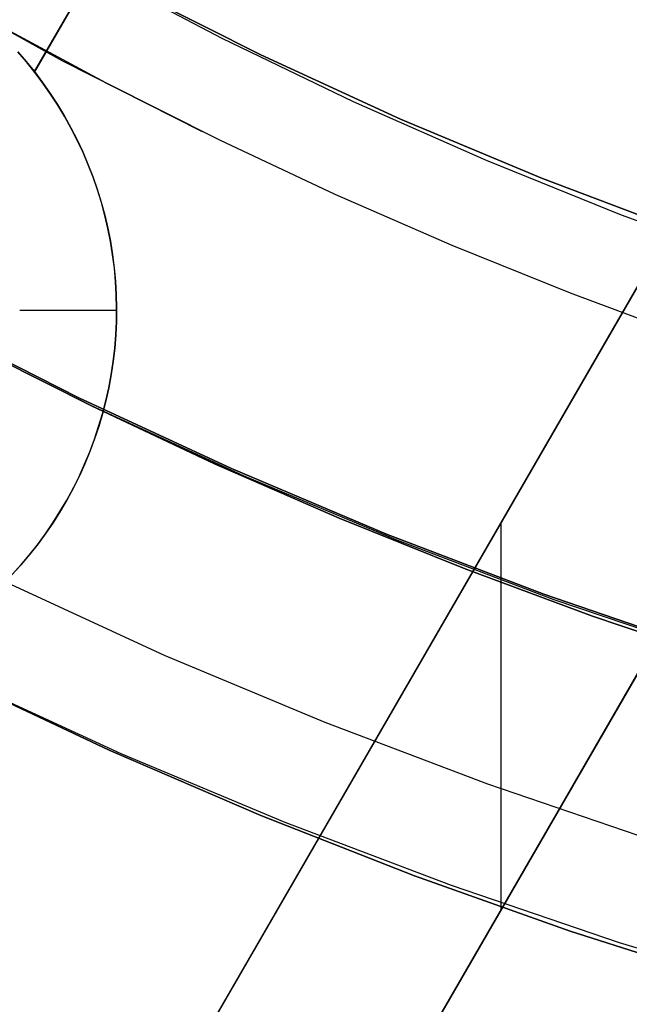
# Model space of a CAD drawing. Header units: millimetres. Extents: x -267 to 897, y -4167 to -3150.
# Tile 35 of 177: x 291.22 to 297.51, y -3568.14 to -3557.97. Entities that reach past the tile are written whole.
import ezdxf

# ---------------------------------------------------------------- set-up
doc = ezdxf.new("R2010")
doc.units = ezdxf.units.MM
doc.layers.add('1', color=7, linetype='Continuous')
doc.layers.add('BLANCO METALICO', color=7, linetype='Continuous', true_color=0xededed)

msp = doc.modelspace()

# ---------------------------------------------------------------- linework, layer by layer
at = {"layer": '1', "color": 250, "true_color": 0x111111}
for p, q in [((293.312, -3558.166, 115.668), (291.98, -3557.469, 115.668)), ((293.312, -3558.166, 115.668), (291.98, -3557.469, 115.668)), ((291.668, -3558.401, 109.131), (290.254, -3557.62, 109.131)), ((292.293, -3557.622, 109.131), (293.711, -3558.336, 109.131)), ((293.711, -3558.336, 112.4), (292.293, -3557.622, 112.4)), ((292.293, -3557.622, 109.131), (293.711, -3558.336, 109.131)), ((292.109, -3558.626, 109.131), (290.95, -3558.001, 109.131)), ((292.109, -3558.626, 109.131), (290.95, -3558.001, 109.131)), ((294.666, -3558.82, 115.668), (293.312, -3558.166, 115.668)), ((294.666, -3558.82, 115.668), (293.312, -3558.166, 115.668)), ((293.108, -3559.133, 109.131), (291.668, -3558.401, 109.131)), ((293.711, -3558.336, 109.131), (295.153, -3559, 109.131)), ((295.153, -3559, 112.4), (293.711, -3558.336, 112.4)), ((293.711, -3558.336, 109.131), (295.153, -3559, 109.131)), ((293.286, -3559.219, 109.131), (292.109, -3558.626, 109.131)), ((293.286, -3559.219, 109.131), (292.109, -3558.626, 109.131)), ((296.04, -3559.429, 115.668), (294.666, -3558.82, 115.668)), ((296.04, -3559.429, 115.668), (294.666, -3558.82, 115.668)), ((295.153, -3559, 109.131), (296.617, -3559.613, 109.131)), ((296.617, -3559.613, 112.4), (295.153, -3559, 112.4)), ((295.153, -3559, 109.131), (296.617, -3559.613, 109.131)), ((294.478, -3559.779, 109.131), (293.286, -3559.219, 109.131)), ((294.478, -3559.779, 109.131), (293.286, -3559.219, 109.131)), ((297.433, -3559.993, 115.668), (296.04, -3559.429, 115.668)), ((297.433, -3559.993, 115.668), (296.04, -3559.429, 115.668)), ((296.617, -3559.613, 109.131), (298.101, -3560.176, 109.131)), ((298.101, -3560.176, 112.4), (296.617, -3559.613, 112.4)), ((296.617, -3559.613, 109.131), (298.101, -3560.176, 109.131)), ((295.684, -3560.306, 109.131), (294.478, -3559.779, 109.131)), ((295.684, -3560.306, 109.131), (294.478, -3559.779, 109.131)), ((298.845, -3560.51, 115.668), (297.433, -3559.993, 115.668)), ((298.845, -3560.51, 115.668), (297.433, -3559.993, 115.668)), ((296.905, -3560.799, 109.131), (295.684, -3560.306, 109.131)), ((296.905, -3560.799, 109.131), (295.684, -3560.306, 109.131)), ((298.139, -3561.257, 109.131), (296.905, -3560.799, 109.131)), ((298.139, -3561.257, 109.131), (296.905, -3560.799, 109.131)), ((291.964, -3561.963, 95.162), (290.422, -3561.187, 95.162)), ((291.964, -3561.963, 106.085), (290.711, -3561.332, 106.085)), ((290.711, -3561.332, 84.238), (291.964, -3561.963, 84.238)), ((291.964, -3561.963, 106.085), (290.711, -3561.332, 106.085)), ((290.711, -3561.332, 84.238), (291.964, -3561.963, 84.238)), ((293.233, -3562.56, 106.085), (291.964, -3561.963, 106.085)), ((291.964, -3561.963, 84.238), (293.233, -3562.56, 84.238)), ((293.233, -3562.56, 106.085), (291.964, -3561.963, 106.085)), ((293.532, -3562.685, 95.162), (291.964, -3561.963, 95.162)), ((291.964, -3561.963, 84.238), (293.233, -3562.56, 84.238)), ((294.518, -3563.121, 106.085), (293.233, -3562.56, 106.085)), ((293.233, -3562.56, 84.238), (294.518, -3563.121, 84.238)), ((294.518, -3563.121, 106.085), (293.233, -3562.56, 106.085)), ((293.233, -3562.56, 84.238), (294.518, -3563.121, 84.238)), ((295.124, -3563.353, 95.162), (293.532, -3562.685, 95.162)), ((295.818, -3563.646, 106.085), (294.518, -3563.121, 106.085)), ((294.518, -3563.121, 84.238), (295.818, -3563.646, 84.238)), ((295.818, -3563.646, 106.085), (294.518, -3563.121, 106.085)), ((294.518, -3563.121, 84.238), (295.818, -3563.646, 84.238)), ((296.739, -3563.965, 95.162), (295.124, -3563.353, 95.162)), ((297.133, -3564.134, 106.085), (295.818, -3563.646, 106.085)), ((295.818, -3563.646, 84.238), (297.133, -3564.134, 84.238)), ((297.133, -3564.134, 106.085), (295.818, -3563.646, 106.085)), ((295.818, -3563.646, 84.238), (297.133, -3564.134, 84.238)), ((298.373, -3564.521, 95.162), (296.739, -3563.965, 95.162)), ((298.46, -3564.585, 106.085), (297.133, -3564.134, 106.085)), ((297.133, -3564.134, 84.238), (298.46, -3564.585, 84.238)), ((298.46, -3564.585, 106.085), (297.133, -3564.134, 106.085)), ((297.133, -3564.134, 84.238), (298.46, -3564.585, 84.238)), ((292.144, -3565.518, 81.1), (290.602, -3564.79, 81.1)), ((292.269, -3565.558, 81.1), (290.602, -3564.79, 81.1)), ((290.602, -3564.79, 81.1), (292.144, -3565.518, 81.1)), ((293.709, -3566.195, 81.1), (292.144, -3565.518, 81.1)), ((292.144, -3565.518, 81.1), (293.709, -3566.195, 81.1)), ((293.961, -3566.267, 81.1), (292.269, -3565.558, 81.1)), ((295.296, -3566.818, 81.1), (293.709, -3566.195, 81.1)), ((293.709, -3566.195, 81.1), (295.296, -3566.818, 81.1)), ((295.677, -3566.918, 81.1), (293.961, -3566.267, 81.1)), ((296.903, -3567.388, 81.1), (295.296, -3566.818, 81.1)), ((295.296, -3566.818, 81.1), (296.903, -3567.388, 81.1)), ((297.414, -3567.509, 81.1), (295.677, -3566.918, 81.1)), ((298.528, -3567.905, 81.1), (296.903, -3567.388, 81.1)), ((296.903, -3567.388, 81.1), (298.528, -3567.905, 81.1)), ((299.17, -3568.04, 81.1), (297.414, -3567.509, 81.1))]:
    msp.add_line(p, q, dxfattribs=at)
at = {"layer": '1', "color": 29, "true_color": 0x4d342b}
for p, q in [((290.282, -3561.093, 90.562), (291.831, -3561.879, 90.562)), ((290.282, -3561.093, 90.562), (291.831, -3561.879, 90.562)), ((291.831, -3561.879, 96.062), (290.282, -3561.093, 96.062)), ((291.831, -3561.879, 93.312), (290.282, -3561.093, 93.312)), ((290.282, -3561.093, 96.062), (291.831, -3561.879, 96.062)), ((290.282, -3561.093, 54.462), (291.831, -3561.879, 54.462)), ((290.282, -3561.093, 54.462), (291.831, -3561.879, 54.462)), ((291.831, -3561.879, 62.462), (290.282, -3561.093, 62.462)), ((291.831, -3561.879, 58.462), (290.282, -3561.093, 58.462)), ((290.282, -3561.093, 62.462), (291.831, -3561.879, 62.462)), ((291.831, -3561.879, 90.562), (293.407, -3562.61, 90.562)), ((291.831, -3561.879, 90.562), (293.407, -3562.61, 90.562)), ((293.407, -3562.61, 96.062), (291.831, -3561.879, 96.062)), ((293.407, -3562.61, 93.312), (291.831, -3561.879, 93.312)), ((291.831, -3561.879, 96.062), (293.407, -3562.61, 96.062)), ((291.831, -3561.879, 54.462), (293.407, -3562.61, 54.462)), ((291.831, -3561.879, 54.462), (293.407, -3562.61, 54.462)), ((293.407, -3562.61, 62.462), (291.831, -3561.879, 62.462)), ((293.407, -3562.61, 58.462), (291.831, -3561.879, 58.462)), ((291.831, -3561.879, 62.462), (293.407, -3562.61, 62.462)), ((293.407, -3562.61, 90.562), (295.008, -3563.286, 90.562)), ((293.407, -3562.61, 90.562), (295.008, -3563.286, 90.562)), ((295.008, -3563.286, 96.062), (293.407, -3562.61, 96.062)), ((295.008, -3563.286, 93.312), (293.407, -3562.61, 93.312)), ((293.407, -3562.61, 96.062), (295.008, -3563.286, 96.062)), ((293.407, -3562.61, 54.462), (295.008, -3563.286, 54.462)), ((293.407, -3562.61, 54.462), (295.008, -3563.286, 54.462)), ((295.008, -3563.286, 62.462), (293.407, -3562.61, 62.462)), ((295.008, -3563.286, 58.462), (293.407, -3562.61, 58.462)), ((293.407, -3562.61, 62.462), (295.008, -3563.286, 62.462)), ((295.008, -3563.286, 90.562), (296.631, -3563.907, 90.562)), ((295.008, -3563.286, 90.562), (296.631, -3563.907, 90.562)), ((296.631, -3563.907, 96.062), (295.008, -3563.286, 96.062)), ((296.631, -3563.907, 93.312), (295.008, -3563.286, 93.312)), ((295.008, -3563.286, 96.062), (296.631, -3563.907, 96.062)), ((295.008, -3563.286, 54.462), (296.631, -3563.907, 54.462)), ((295.008, -3563.286, 54.462), (296.631, -3563.907, 54.462)), ((296.631, -3563.907, 62.462), (295.008, -3563.286, 62.462)), ((296.631, -3563.907, 58.462), (295.008, -3563.286, 58.462)), ((295.008, -3563.286, 62.462), (296.631, -3563.907, 62.462)), ((296.631, -3563.907, 90.562), (298.275, -3564.47, 90.562)), ((296.631, -3563.907, 90.562), (298.275, -3564.47, 90.562)), ((298.275, -3564.47, 96.062), (296.631, -3563.907, 96.062)), ((298.275, -3564.47, 93.312), (296.631, -3563.907, 93.312)), ((296.631, -3563.907, 96.062), (298.275, -3564.47, 96.062)), ((296.631, -3563.907, 54.462), (298.275, -3564.47, 54.462)), ((296.631, -3563.907, 54.462), (298.275, -3564.47, 54.462)), ((298.275, -3564.47, 62.462), (296.631, -3563.907, 62.462)), ((298.275, -3564.47, 58.462), (296.631, -3563.907, 58.462)), ((296.631, -3563.907, 62.462), (298.275, -3564.47, 62.462))]:
    msp.add_line(p, q, dxfattribs=at)
at = {"layer": '1', "color": 7, "true_color": 0xffffff}
for p, q in [((292.717, -3564.54, 2.46), (291.085, -3563.788, 2.46)), ((294.374, -3565.234, 2.46), (292.717, -3564.54, 2.46)), ((296.053, -3565.871, 2.46), (294.374, -3565.234, 2.46)), ((297.754, -3566.45, 2.46), (296.053, -3565.871, 2.46))]:
    msp.add_line(p, q, dxfattribs=at)
at = {"layer": 'BLANCO METALICO'}
for p, q in [((291.373, -3558.51, 261.472), (298.979, -3545.334, 262.532)), ((298.98, -3545.335, 259.532), (291.373, -3558.511, 259.532)), ((291.374, -3558.51, 261.032), (298.98, -3545.335, 261.032)), ((285.168, -3582.258, 262.032), (302.126, -3552.887, 262.032)), ((302.126, -3552.887, 259.532), (285.168, -3582.258, 259.532)), ((285.168, -3582.258, 260.782), (302.126, -3552.887, 260.782)), ((281.324, -3592.917, 256.532), (303.858, -3553.887, 256.532)), ((281.324, -3592.917, 258.032), (303.858, -3553.887, 258.032)), ((303.858, -3553.887, 262.032), (286.901, -3583.258, 262.032)), ((286.901, -3583.258, 259.532), (303.858, -3553.887, 259.532)), ((303.858, -3553.887, 260.782), (286.901, -3583.258, 260.782)), ((291.201, -3558.305, 261.479), (291.289, -3558.406, 261.475)), ((291.292, -3558.41, 262.032), (291.202, -3558.305, 262.032)), ((291.289, -3558.406, 261.475), (291.373, -3558.51, 261.472)), ((291.378, -3558.517, 262.032), (291.292, -3558.41, 262.032)), ((291.373, -3558.51, 261.472), (291.373, -3558.511, 259.532)), ((291.373, -3558.51, 260.782), (291.456, -3558.621, 260.782)), ((291.373, -3558.511, 259.532), (291.457, -3558.621, 259.532)), ((291.461, -3558.628, 262.032), (291.378, -3558.517, 262.032)), ((291.456, -3558.621, 260.782), (291.536, -3558.734, 260.782)), ((291.457, -3558.621, 259.532), (291.536, -3558.734, 259.532)), ((291.54, -3558.741, 262.032), (291.461, -3558.628, 262.032)), ((291.536, -3558.734, 259.532), (291.612, -3558.85, 259.532)), ((291.536, -3558.734, 260.782), (291.611, -3558.85, 260.782)), ((291.615, -3558.857, 262.032), (291.54, -3558.741, 262.032)), ((291.611, -3558.85, 260.782), (291.683, -3558.968, 260.782)), ((291.612, -3558.85, 259.532), (291.683, -3558.969, 259.532)), ((291.687, -3558.975, 262.032), (291.615, -3558.857, 262.032)), ((291.683, -3558.968, 260.782), (291.75, -3559.089, 260.782)), ((291.683, -3558.969, 259.532), (291.75, -3559.09, 259.532)), ((291.753, -3559.096, 262.032), (291.687, -3558.975, 262.032)), ((291.75, -3559.089, 260.782), (291.813, -3559.213, 260.782)), ((291.75, -3559.09, 259.532), (291.813, -3559.213, 259.532)), ((291.816, -3559.219, 262.032), (291.753, -3559.096, 262.032)), ((291.813, -3559.213, 259.532), (291.872, -3559.339, 259.532)), ((291.813, -3559.213, 260.782), (291.872, -3559.338, 260.782)), ((291.875, -3559.344, 262.032), (291.816, -3559.219, 262.032)), ((291.872, -3559.338, 260.782), (291.926, -3559.465, 260.782)), ((291.872, -3559.339, 259.532), (291.926, -3559.466, 259.532)), ((291.929, -3559.471, 262.032), (291.875, -3559.344, 262.032)), ((291.926, -3559.465, 260.782), (291.976, -3559.594, 260.782)), ((291.926, -3559.466, 259.532), (291.976, -3559.595, 259.532)), ((291.978, -3559.6, 262.032), (291.929, -3559.471, 262.032)), ((291.976, -3559.594, 260.782), (292.022, -3559.725, 260.782)), ((291.976, -3559.595, 259.532), (292.022, -3559.726, 259.532)), ((292.023, -3559.73, 262.032), (291.978, -3559.6, 262.032)), ((292.022, -3559.725, 260.782), (292.063, -3559.857, 260.782)), ((292.022, -3559.726, 259.532), (292.063, -3559.858, 259.532)), ((292.064, -3559.862, 262.032), (292.023, -3559.73, 262.032)), ((292.063, -3559.857, 260.782), (292.099, -3559.991, 260.782)), ((292.063, -3559.858, 259.532), (292.099, -3559.991, 259.532)), ((292.1, -3559.996, 262.032), (292.064, -3559.862, 262.032)), ((292.099, -3559.991, 259.532), (292.131, -3560.126, 259.532)), ((292.099, -3559.991, 260.782), (292.131, -3560.126, 260.782)), ((292.131, -3560.13, 262.032), (292.1, -3559.996, 262.032)), ((292.131, -3560.126, 259.532), (292.158, -3560.262, 259.532)), ((292.131, -3560.126, 260.782), (292.158, -3560.262, 260.782)), ((292.158, -3560.266, 262.032), (292.131, -3560.13, 262.032)), ((292.158, -3560.262, 259.532), (292.18, -3560.398, 259.532)), ((292.158, -3560.262, 260.782), (292.18, -3560.398, 260.782)), ((292.18, -3560.402, 262.032), (292.158, -3560.266, 262.032)), ((292.18, -3560.398, 259.532), (292.197, -3560.536, 259.532)), ((292.18, -3560.398, 260.782), (292.197, -3560.535, 260.782)), ((292.198, -3560.539, 262.032), (292.18, -3560.402, 262.032)), ((292.197, -3560.535, 260.782), (292.21, -3560.673, 260.782)), ((292.197, -3560.536, 259.532), (292.21, -3560.674, 259.532)), ((292.21, -3560.676, 262.032), (292.198, -3560.539, 262.032)), ((292.21, -3560.673, 260.782), (292.218, -3560.812, 260.782)), ((292.21, -3560.674, 259.532), (292.218, -3560.812, 259.532)), ((292.218, -3560.814, 262.032), (292.21, -3560.676, 262.032)), ((292.218, -3560.812, 259.532), (292.221, -3560.95, 259.532)), ((292.218, -3560.812, 260.782), (292.221, -3560.95, 260.782)), ((292.221, -3560.952, 262.032), (292.218, -3560.814, 262.032)), ((292.221, -3560.95, 259.532), (292.22, -3561.088, 259.532)), ((292.221, -3560.95, 260.782), (292.22, -3561.088, 260.782)), ((292.22, -3561.09, 262.032), (292.221, -3560.952, 262.032)), ((291.221, -3560.973, 262.032), (292.221, -3560.973, 262.032)), ((292.22, -3561.088, 259.532), (292.213, -3561.227, 259.532)), ((292.22, -3561.088, 260.782), (292.213, -3561.227, 260.782)), ((292.213, -3561.228, 262.032), (292.22, -3561.09, 262.032)), ((292.213, -3561.227, 259.532), (292.202, -3561.365, 259.532)), ((292.213, -3561.227, 260.782), (292.202, -3561.365, 260.782)), ((292.202, -3561.366, 262.032), (292.213, -3561.228, 262.032)), ((292.202, -3561.365, 259.532), (292.186, -3561.502, 259.532)), ((292.202, -3561.365, 260.782), (292.186, -3561.502, 260.782)), ((292.186, -3561.503, 262.032), (292.202, -3561.366, 262.032)), ((292.165, -3561.64, 262.032), (292.186, -3561.503, 262.032)), ((292.186, -3561.502, 259.532), (292.166, -3561.639, 259.532)), ((292.186, -3561.502, 260.782), (292.166, -3561.639, 260.782)), ((292.166, -3561.639, 259.532), (292.14, -3561.775, 259.532)), ((292.166, -3561.639, 260.782), (292.14, -3561.775, 260.782)), ((292.14, -3561.775, 262.032), (292.165, -3561.64, 262.032)), ((292.11, -3561.91, 262.032), (292.14, -3561.775, 262.032)), ((292.14, -3561.775, 259.532), (292.11, -3561.91, 259.532)), ((292.14, -3561.775, 260.782), (292.11, -3561.91, 260.782)), ((292.075, -3562.044, 262.032), (292.11, -3561.91, 262.032)), ((292.11, -3561.91, 259.532), (292.076, -3562.043, 259.532)), ((292.11, -3561.91, 260.782), (292.076, -3562.043, 260.782)), ((292.11, -3561.91, 259.532), (292.11, -3561.91, 262.032)), ((292.036, -3562.176, 262.032), (292.075, -3562.044, 262.032)), ((292.076, -3562.043, 259.532), (292.037, -3562.174, 259.532)), ((292.076, -3562.043, 260.782), (292.037, -3562.174, 260.782)), ((291.992, -3562.307, 262.032), (292.036, -3562.176, 262.032)), ((292.037, -3562.174, 259.532), (291.993, -3562.304, 259.532)), ((292.037, -3562.174, 260.782), (291.993, -3562.304, 260.782)), ((291.944, -3562.437, 262.032), (291.992, -3562.307, 262.032)), ((291.993, -3562.304, 259.532), (291.945, -3562.433, 259.532)), ((291.993, -3562.304, 260.782), (291.945, -3562.433, 260.782)), ((291.891, -3562.564, 262.032), (291.944, -3562.437, 262.032)), ((291.945, -3562.433, 259.532), (291.893, -3562.56, 259.532)), ((291.945, -3562.433, 260.782), (291.893, -3562.56, 260.782)), ((291.834, -3562.69, 262.032), (291.891, -3562.564, 262.032)), ((291.893, -3562.56, 259.532), (291.837, -3562.685, 259.532)), ((291.893, -3562.56, 260.782), (291.837, -3562.685, 260.782)), ((291.837, -3562.685, 259.532), (291.776, -3562.807, 259.532)), ((291.837, -3562.685, 260.782), (291.776, -3562.808, 260.782)), ((291.773, -3562.814, 262.032), (291.834, -3562.69, 262.032)), ((291.707, -3562.935, 262.032), (291.773, -3562.814, 262.032)), ((291.776, -3562.807, 259.532), (291.711, -3562.928, 259.532)), ((291.776, -3562.808, 260.782), (291.711, -3562.928, 260.782)), ((291.637, -3563.054, 262.032), (291.707, -3562.935, 262.032)), ((291.711, -3562.928, 259.532), (291.642, -3563.047, 259.532)), ((291.711, -3562.928, 260.782), (291.642, -3563.047, 260.782)), ((291.564, -3563.171, 262.032), (291.637, -3563.054, 262.032)), ((291.642, -3563.047, 259.532), (291.569, -3563.163, 259.532)), ((291.642, -3563.047, 260.782), (291.569, -3563.163, 260.782)), ((291.486, -3563.285, 262.032), (291.564, -3563.171, 262.032)), ((291.569, -3563.163, 259.532), (291.492, -3563.276, 259.532)), ((291.569, -3563.163, 260.782), (291.492, -3563.276, 260.782)), ((296.191, -3567.166, 262.032), (296.191, -3563.166, 262.032)), ((291.404, -3563.396, 262.032), (291.486, -3563.285, 262.032)), ((291.492, -3563.276, 259.532), (291.411, -3563.387, 259.532)), ((291.492, -3563.276, 260.782), (291.411, -3563.387, 260.782)), ((291.318, -3563.505, 262.032), (291.404, -3563.396, 262.032)), ((291.411, -3563.387, 259.532), (291.326, -3563.495, 259.532)), ((291.411, -3563.387, 260.782), (291.326, -3563.495, 260.782)), ((291.326, -3563.495, 259.532), (291.238, -3563.6, 259.532)), ((291.326, -3563.495, 260.782), (291.238, -3563.6, 260.782)), ((291.238, -3563.6, 259.532), (291.146, -3563.702, 259.532)), ((291.238, -3563.6, 260.782), (291.146, -3563.702, 260.782)), ((291.229, -3563.61, 262.032), (291.318, -3563.505, 262.032)), ((291.136, -3563.712, 262.032), (291.229, -3563.61, 262.032)), ((293.647, -3567.572, 259.532), (293.647, -3567.572, 262.032))]:
    msp.add_line(p, q, dxfattribs=at)

doc.saveas('drawing.dxf')
